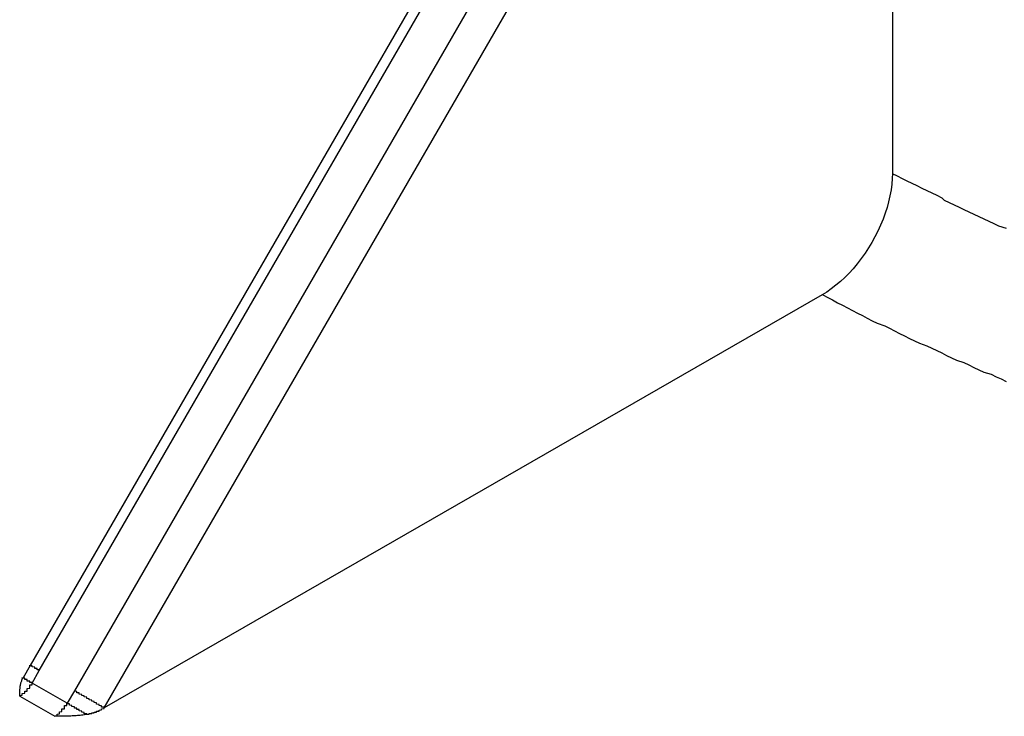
# Model space of a CAD drawing. Extents: x 553 to 1147, y -554 to 286.
# Tile 21 of 49: x 1078.03 to 1082, y -183.02 to -180.21. Entities that reach past the tile are written whole.
import ezdxf

# ---------------------------------------------------------------- set-up
doc = ezdxf.new("R2010")
doc.units = 0
doc.header["$LTSCALE"] = 2
doc.layers.add('ETROIT_VISIBLE__ISO_', color=7, linetype='CONTINUOUS')
doc.layers.add('VISIBLE__ISO_', color=7, linetype='CONTINUOUS')

msp = doc.modelspace()

# ---------------------------------------------------------------- linework, layer by layer
at = {"layer": 'ETROIT_VISIBLE__ISO_'}
for p, q in [((1078.1087, -182.8363), (1081.2825, -177.3392)), ((1081.4307, -177.4088), (1078.2502, -182.9177)), ((1078.3709, -182.9874), (1081.5514, -177.4785)), ((1078.0794, -182.887), (1078.1087, -182.8363)), ((1078.2209, -182.9684), (1078.0794, -182.887)), ((1078.2502, -182.9177), (1078.2209, -182.9684)), ((1078.0294, -182.9397), (1078.1709, -183.0212))]:
    msp.add_line(p, q, dxfattribs=at)
for points in [[(1081.55, -180.829, 0), (1081.57, -180.839, 0), (1081.59, -180.849, 0), (1081.61, -180.859, 0), (1081.63, -180.869, 0), (1081.65, -180.878, 0), (1081.67, -180.888, 0), (1081.69, -180.898, 0), (1081.71, -180.908, 0), (1081.73, -180.917, 0), (1081.75, -180.927, 0), (1081.76, -180.937, 0), (1081.78, -180.946, 0), (1081.8, -180.956, 0), (1081.82, -180.965, 0), (1081.84, -180.975, 0), (1081.86, -180.984, 0), (1081.88, -180.994, 0), (1081.9, -181.003, 0), (1081.92, -181.012, 0), (1081.94, -181.022, 0), (1081.96, -181.031, 0), (1081.98, -181.04, 0), (1082.01, -181.05, 0)], [(1081.27, -181.319, 0), (1081.29, -181.33, 0), (1081.31, -181.34, 0), (1081.33, -181.351, 0), (1081.35, -181.361, 0), (1081.37, -181.372, 0), (1081.39, -181.382, 0), (1081.41, -181.393, 0), (1081.43, -181.403, 0), (1081.45, -181.413, 0), (1081.47, -181.424, 0), (1081.49, -181.434, 0), (1081.52, -181.444, 0), (1081.54, -181.454, 0), (1081.56, -181.464, 0), (1081.58, -181.475, 0), (1081.6, -181.485, 0), (1081.62, -181.495, 0), (1081.64, -181.505, 0), (1081.66, -181.515, 0), (1081.69, -181.525, 0), (1081.71, -181.534, 0), (1081.73, -181.544, 0), (1081.75, -181.554, 0), (1081.77, -181.564, 0), (1081.79, -181.574, 0), (1081.81, -181.583, 0), (1081.84, -181.593, 0), (1081.86, -181.602, 0), (1081.88, -181.612, 0), (1081.9, -181.622, 0), (1081.92, -181.631, 0), (1081.95, -181.64, 0), (1081.97, -181.65, 0), (1081.99, -181.659, 0), (1082.01, -181.669, 0)], [(1078.11, -182.836, 0), (1078.11, -182.836, 0), (1078.11, -182.836, 0), (1078.11, -182.835, 0), (1078.11, -182.835, 0), (1078.11, -182.835, 0), (1078.11, -182.834, 0), (1078.11, -182.834, 0), (1078.1, -182.834, 0), (1078.1, -182.834, 0), (1078.1, -182.833, 0), (1078.1, -182.833, 0), (1078.1, -182.833, 0), (1078.1, -182.832, 0), (1078.1, -182.832, 0), (1078.1, -182.832, 0), (1078.1, -182.832, 0), (1078.1, -182.831, 0), (1078.1, -182.831, 0), (1078.1, -182.831, 0), (1078.1, -182.831, 0), (1078.1, -182.83, 0), (1078.1, -182.83, 0), (1078.1, -182.83, 0), (1078.1, -182.829, 0), (1078.1, -182.829, 0), (1078.1, -182.829, 0), (1078.1, -182.829, 0), (1078.1, -182.828, 0), (1078.09, -182.828, 0), (1078.09, -182.828, 0), (1078.09, -182.828, 0), (1078.09, -182.827, 0), (1078.09, -182.827, 0), (1078.09, -182.827, 0), (1078.09, -182.827, 0), (1078.09, -182.827, 0), (1078.09, -182.826, 0), (1078.09, -182.826, 0), (1078.09, -182.826, 0), (1078.09, -182.826, 0), (1078.09, -182.825, 0), (1078.09, -182.825, 0), (1078.09, -182.825, 0), (1078.09, -182.825, 0), (1078.09, -182.824, 0), (1078.09, -182.824, 0), (1078.09, -182.824, 0), (1078.09, -182.824, 0), (1078.09, -182.824, 0), (1078.09, -182.823, 0), (1078.09, -182.823, 0), (1078.09, -182.823, 0), (1078.09, -182.823, 0), (1078.09, -182.823, 0), (1078.08, -182.822, 0), (1078.08, -182.822, 0), (1078.08, -182.822, 0), (1078.08, -182.822, 0), (1078.08, -182.822, 0), (1078.08, -182.822, 0), (1078.08, -182.821, 0), (1078.08, -182.821, 0), (1078.08, -182.821, 0), (1078.08, -182.821, 0), (1078.08, -182.821, 0), (1078.08, -182.82, 0), (1078.08, -182.82, 0), (1078.08, -182.82, 0), (1078.08, -182.82, 0), (1078.08, -182.82, 0), (1078.08, -182.82, 0), (1078.08, -182.82, 0), (1078.08, -182.819, 0), (1078.08, -182.819, 0), (1078.08, -182.819, 0), (1078.08, -182.819, 0), (1078.08, -182.819, 0), (1078.08, -182.819, 0), (1078.08, -182.819, 0), (1078.08, -182.818, 0), (1078.08, -182.818, 0), (1078.08, -182.818, 0), (1078.08, -182.818, 0), (1078.08, -182.818, 0), (1078.08, -182.818, 0), (1078.08, -182.818, 0), (1078.08, -182.818, 0), (1078.08, -182.817, 0), (1078.08, -182.817, 0), (1078.08, -182.817, 0), (1078.08, -182.817, 0), (1078.08, -182.817, 0), (1078.08, -182.817, 0), (1078.07, -182.817, 0), (1078.07, -182.817, 0), (1078.07, -182.817, 0), (1078.07, -182.817, 0), (1078.07, -182.817, 0), (1078.07, -182.816, 0), (1078.07, -182.816, 0), (1078.07, -182.816, 0), (1078.07, -182.816, 0), (1078.07, -182.816, 0), (1078.07, -182.816, 0), (1078.07, -182.816, 0), (1078.07, -182.816, 0), (1078.07, -182.816, 0), (1078.07, -182.816, 0), (1078.07, -182.816, 0), (1078.07, -182.816, 0), (1078.07, -182.816, 0), (1078.07, -182.816, 0), (1078.07, -182.816, 0), (1078.07, -182.816, 0), (1078.07, -182.816, 0), (1078.07, -182.815, 0), (1078.07, -182.815, 0), (1078.07, -182.815, 0), (1078.07, -182.815, 0), (1078.07, -182.815, 0), (1078.07, -182.815, 0), (1078.07, -182.815, 0), (1078.07, -182.815, 0), (1078.07, -182.815, 0), (1078.07, -182.815, 0), (1078.07, -182.815, 0), (1078.07, -182.815, 0), (1078.07, -182.815, 0)], [(1078.03, -182.94, 0), (1078.03, -182.939, 0), (1078.03, -182.939, 0), (1078.03, -182.939, 0), (1078.03, -182.939, 0), (1078.03, -182.938, 0), (1078.03, -182.938, 0), (1078.03, -182.938, 0), (1078.03, -182.938, 0), (1078.03, -182.937, 0), (1078.03, -182.937, 0), (1078.03, -182.937, 0), (1078.03, -182.937, 0), (1078.04, -182.936, 0), (1078.04, -182.936, 0), (1078.04, -182.936, 0), (1078.04, -182.935, 0), (1078.04, -182.935, 0), (1078.04, -182.935, 0), (1078.04, -182.934, 0), (1078.04, -182.934, 0), (1078.04, -182.934, 0), (1078.04, -182.934, 0), (1078.04, -182.933, 0), (1078.04, -182.933, 0), (1078.04, -182.933, 0), (1078.04, -182.932, 0), (1078.04, -182.932, 0), (1078.04, -182.932, 0), (1078.04, -182.931, 0), (1078.04, -182.931, 0), (1078.04, -182.931, 0), (1078.04, -182.93, 0), (1078.04, -182.93, 0), (1078.04, -182.93, 0), (1078.04, -182.929, 0), (1078.04, -182.929, 0), (1078.05, -182.928, 0), (1078.05, -182.928, 0), (1078.05, -182.928, 0), (1078.05, -182.927, 0), (1078.05, -182.927, 0), (1078.05, -182.927, 0), (1078.05, -182.926, 0), (1078.05, -182.926, 0), (1078.05, -182.926, 0), (1078.05, -182.925, 0), (1078.05, -182.925, 0), (1078.05, -182.924, 0), (1078.05, -182.924, 0), (1078.05, -182.924, 0), (1078.05, -182.923, 0), (1078.05, -182.923, 0), (1078.05, -182.922, 0), (1078.05, -182.922, 0), (1078.05, -182.922, 0), (1078.05, -182.921, 0), (1078.05, -182.921, 0), (1078.05, -182.92, 0), (1078.05, -182.92, 0), (1078.05, -182.92, 0), (1078.06, -182.919, 0), (1078.06, -182.919, 0), (1078.06, -182.918, 0), (1078.06, -182.918, 0), (1078.06, -182.918, 0), (1078.06, -182.917, 0), (1078.06, -182.917, 0), (1078.06, -182.916, 0), (1078.06, -182.916, 0), (1078.06, -182.915, 0), (1078.06, -182.915, 0), (1078.06, -182.914, 0), (1078.06, -182.914, 0), (1078.06, -182.914, 0), (1078.06, -182.913, 0), (1078.06, -182.913, 0), (1078.06, -182.912, 0), (1078.06, -182.912, 0), (1078.06, -182.911, 0), (1078.06, -182.911, 0), (1078.06, -182.91, 0), (1078.06, -182.91, 0), (1078.06, -182.91, 0), (1078.06, -182.909, 0), (1078.06, -182.909, 0), (1078.07, -182.908, 0), (1078.07, -182.908, 0), (1078.07, -182.907, 0), (1078.07, -182.907, 0), (1078.07, -182.906, 0), (1078.07, -182.906, 0), (1078.07, -182.905, 0), (1078.07, -182.905, 0), (1078.07, -182.904, 0), (1078.07, -182.904, 0), (1078.07, -182.903, 0), (1078.07, -182.903, 0), (1078.07, -182.902, 0), (1078.07, -182.902, 0), (1078.07, -182.901, 0), (1078.07, -182.901, 0), (1078.07, -182.9, 0), (1078.07, -182.9, 0), (1078.07, -182.899, 0), (1078.07, -182.899, 0), (1078.07, -182.898, 0), (1078.07, -182.898, 0), (1078.07, -182.897, 0), (1078.07, -182.897, 0), (1078.07, -182.896, 0), (1078.07, -182.896, 0), (1078.07, -182.895, 0), (1078.07, -182.895, 0), (1078.07, -182.894, 0), (1078.08, -182.894, 0), (1078.08, -182.893, 0), (1078.08, -182.893, 0), (1078.08, -182.892, 0), (1078.08, -182.892, 0), (1078.08, -182.891, 0), (1078.08, -182.891, 0), (1078.08, -182.89, 0), (1078.08, -182.89, 0), (1078.08, -182.889, 0), (1078.08, -182.889, 0), (1078.08, -182.888, 0), (1078.08, -182.888, 0), (1078.08, -182.887, 0)], [(1078.08, -182.887, 0), (1078.08, -182.887, 0), (1078.08, -182.886, 0), (1078.08, -182.886, 0), (1078.08, -182.886, 0), (1078.08, -182.886, 0), (1078.08, -182.885, 0), (1078.08, -182.885, 0), (1078.08, -182.885, 0), (1078.07, -182.884, 0), (1078.07, -182.884, 0), (1078.07, -182.884, 0), (1078.07, -182.884, 0), (1078.07, -182.883, 0), (1078.07, -182.883, 0), (1078.07, -182.883, 0), (1078.07, -182.882, 0), (1078.07, -182.882, 0), (1078.07, -182.882, 0), (1078.07, -182.882, 0), (1078.07, -182.881, 0), (1078.07, -182.881, 0), (1078.07, -182.881, 0), (1078.07, -182.881, 0), (1078.07, -182.88, 0), (1078.07, -182.88, 0), (1078.07, -182.88, 0), (1078.07, -182.88, 0), (1078.07, -182.879, 0), (1078.07, -182.879, 0), (1078.07, -182.879, 0), (1078.06, -182.879, 0), (1078.06, -182.878, 0), (1078.06, -182.878, 0), (1078.06, -182.878, 0), (1078.06, -182.878, 0), (1078.06, -182.877, 0), (1078.06, -182.877, 0), (1078.06, -182.877, 0), (1078.06, -182.877, 0), (1078.06, -182.876, 0), (1078.06, -182.876, 0), (1078.06, -182.876, 0), (1078.06, -182.876, 0), (1078.06, -182.876, 0), (1078.06, -182.875, 0), (1078.06, -182.875, 0), (1078.06, -182.875, 0), (1078.06, -182.875, 0), (1078.06, -182.874, 0), (1078.06, -182.874, 0), (1078.06, -182.874, 0), (1078.06, -182.874, 0), (1078.06, -182.874, 0), (1078.06, -182.873, 0), (1078.06, -182.873, 0), (1078.06, -182.873, 0), (1078.05, -182.873, 0), (1078.05, -182.873, 0), (1078.05, -182.873, 0), (1078.05, -182.872, 0), (1078.05, -182.872, 0), (1078.05, -182.872, 0), (1078.05, -182.872, 0), (1078.05, -182.872, 0), (1078.05, -182.871, 0), (1078.05, -182.871, 0), (1078.05, -182.871, 0), (1078.05, -182.871, 0), (1078.05, -182.871, 0), (1078.05, -182.871, 0), (1078.05, -182.871, 0), (1078.05, -182.87, 0), (1078.05, -182.87, 0), (1078.05, -182.87, 0), (1078.05, -182.87, 0), (1078.05, -182.87, 0), (1078.05, -182.87, 0), (1078.05, -182.87, 0), (1078.05, -182.869, 0), (1078.05, -182.869, 0), (1078.05, -182.869, 0), (1078.05, -182.869, 0), (1078.05, -182.869, 0), (1078.05, -182.869, 0), (1078.05, -182.869, 0), (1078.05, -182.869, 0), (1078.05, -182.868, 0), (1078.05, -182.868, 0), (1078.05, -182.868, 0), (1078.05, -182.868, 0), (1078.05, -182.868, 0), (1078.05, -182.868, 0), (1078.05, -182.868, 0), (1078.05, -182.868, 0), (1078.05, -182.868, 0), (1078.05, -182.867, 0), (1078.05, -182.867, 0), (1078.05, -182.867, 0), (1078.05, -182.867, 0), (1078.04, -182.867, 0), (1078.04, -182.867, 0), (1078.04, -182.867, 0), (1078.04, -182.867, 0), (1078.04, -182.867, 0), (1078.04, -182.867, 0), (1078.04, -182.867, 0), (1078.04, -182.867, 0), (1078.04, -182.867, 0), (1078.04, -182.867, 0), (1078.04, -182.867, 0), (1078.04, -182.866, 0), (1078.04, -182.866, 0), (1078.04, -182.866, 0), (1078.04, -182.866, 0), (1078.04, -182.866, 0), (1078.04, -182.866, 0), (1078.04, -182.866, 0), (1078.04, -182.866, 0), (1078.04, -182.866, 0), (1078.04, -182.866, 0), (1078.04, -182.866, 0), (1078.04, -182.866, 0), (1078.04, -182.866, 0), (1078.04, -182.866, 0), (1078.04, -182.866, 0), (1078.04, -182.866, 0), (1078.04, -182.866, 0), (1078.04, -182.866, 0)], [(1078.37, -182.987, 0), (1078.37, -182.987, 0), (1078.37, -182.987, 0), (1078.37, -182.986, 0), (1078.37, -182.986, 0), (1078.37, -182.986, 0), (1078.37, -182.985, 0), (1078.37, -182.985, 0), (1078.37, -182.984, 0), (1078.36, -182.984, 0), (1078.36, -182.984, 0), (1078.36, -182.983, 0), (1078.36, -182.983, 0), (1078.36, -182.982, 0), (1078.36, -182.982, 0), (1078.36, -182.981, 0), (1078.36, -182.981, 0), (1078.36, -182.981, 0), (1078.36, -182.98, 0), (1078.36, -182.98, 0), (1078.36, -182.979, 0), (1078.36, -182.979, 0), (1078.35, -182.978, 0), (1078.35, -182.978, 0), (1078.35, -182.977, 0), (1078.35, -182.977, 0), (1078.35, -182.976, 0), (1078.35, -182.976, 0), (1078.35, -182.975, 0), (1078.35, -182.975, 0), (1078.35, -182.974, 0), (1078.35, -182.974, 0), (1078.35, -182.973, 0), (1078.35, -182.973, 0), (1078.34, -182.972, 0), (1078.34, -182.972, 0), (1078.34, -182.971, 0), (1078.34, -182.971, 0), (1078.34, -182.97, 0), (1078.34, -182.97, 0), (1078.34, -182.969, 0), (1078.34, -182.968, 0), (1078.34, -182.968, 0), (1078.34, -182.967, 0), (1078.34, -182.967, 0), (1078.33, -182.966, 0), (1078.33, -182.966, 0), (1078.33, -182.965, 0), (1078.33, -182.964, 0), (1078.33, -182.964, 0), (1078.33, -182.963, 0), (1078.33, -182.963, 0), (1078.33, -182.962, 0), (1078.33, -182.962, 0), (1078.33, -182.961, 0), (1078.32, -182.96, 0), (1078.32, -182.96, 0), (1078.32, -182.959, 0), (1078.32, -182.959, 0), (1078.32, -182.958, 0), (1078.32, -182.957, 0), (1078.32, -182.957, 0), (1078.32, -182.956, 0), (1078.32, -182.956, 0), (1078.31, -182.955, 0), (1078.31, -182.954, 0), (1078.31, -182.954, 0), (1078.31, -182.953, 0), (1078.31, -182.953, 0), (1078.31, -182.952, 0), (1078.31, -182.951, 0), (1078.31, -182.951, 0), (1078.31, -182.95, 0), (1078.31, -182.95, 0), (1078.3, -182.949, 0), (1078.3, -182.948, 0), (1078.3, -182.948, 0), (1078.3, -182.947, 0), (1078.3, -182.946, 0), (1078.3, -182.946, 0), (1078.3, -182.945, 0), (1078.3, -182.945, 0), (1078.3, -182.944, 0), (1078.29, -182.943, 0), (1078.29, -182.943, 0), (1078.29, -182.942, 0), (1078.29, -182.942, 0), (1078.29, -182.941, 0), (1078.29, -182.94, 0), (1078.29, -182.94, 0), (1078.29, -182.939, 0), (1078.29, -182.939, 0), (1078.29, -182.938, 0), (1078.28, -182.937, 0), (1078.28, -182.937, 0), (1078.28, -182.936, 0), (1078.28, -182.936, 0), (1078.28, -182.935, 0), (1078.28, -182.934, 0), (1078.28, -182.934, 0), (1078.28, -182.933, 0), (1078.28, -182.933, 0), (1078.27, -182.932, 0), (1078.27, -182.931, 0), (1078.27, -182.931, 0), (1078.27, -182.93, 0), (1078.27, -182.93, 0), (1078.27, -182.929, 0), (1078.27, -182.928, 0), (1078.27, -182.928, 0), (1078.27, -182.927, 0), (1078.27, -182.927, 0), (1078.26, -182.926, 0), (1078.26, -182.926, 0), (1078.26, -182.925, 0), (1078.26, -182.925, 0), (1078.26, -182.924, 0), (1078.26, -182.923, 0), (1078.26, -182.923, 0), (1078.26, -182.922, 0), (1078.26, -182.922, 0), (1078.26, -182.921, 0), (1078.26, -182.921, 0), (1078.25, -182.92, 0), (1078.25, -182.92, 0), (1078.25, -182.919, 0), (1078.25, -182.919, 0), (1078.25, -182.918, 0), (1078.25, -182.918, 0)], [(1078.17, -183.021, 0), (1078.17, -183.021, 0), (1078.17, -183.021, 0), (1078.17, -183.02, 0), (1078.17, -183.02, 0), (1078.17, -183.02, 0), (1078.17, -183.02, 0), (1078.17, -183.019, 0), (1078.17, -183.019, 0), (1078.17, -183.019, 0), (1078.18, -183.019, 0), (1078.18, -183.018, 0), (1078.18, -183.018, 0), (1078.18, -183.018, 0), (1078.18, -183.017, 0), (1078.18, -183.017, 0), (1078.18, -183.017, 0), (1078.18, -183.016, 0), (1078.18, -183.016, 0), (1078.18, -183.016, 0), (1078.18, -183.016, 0), (1078.18, -183.015, 0), (1078.18, -183.015, 0), (1078.18, -183.015, 0), (1078.18, -183.014, 0), (1078.18, -183.014, 0), (1078.18, -183.014, 0), (1078.18, -183.013, 0), (1078.18, -183.013, 0), (1078.18, -183.013, 0), (1078.18, -183.012, 0), (1078.18, -183.012, 0), (1078.18, -183.012, 0), (1078.19, -183.011, 0), (1078.19, -183.011, 0), (1078.19, -183.011, 0), (1078.19, -183.01, 0), (1078.19, -183.01, 0), (1078.19, -183.01, 0), (1078.19, -183.009, 0), (1078.19, -183.009, 0), (1078.19, -183.008, 0), (1078.19, -183.008, 0), (1078.19, -183.008, 0), (1078.19, -183.007, 0), (1078.19, -183.007, 0), (1078.19, -183.007, 0), (1078.19, -183.006, 0), (1078.19, -183.006, 0), (1078.19, -183.005, 0), (1078.19, -183.005, 0), (1078.19, -183.005, 0), (1078.19, -183.004, 0), (1078.19, -183.004, 0), (1078.19, -183.003, 0), (1078.19, -183.003, 0), (1078.19, -183.003, 0), (1078.2, -183.002, 0), (1078.2, -183.002, 0), (1078.2, -183.001, 0), (1078.2, -183.001, 0), (1078.2, -183.001, 0), (1078.2, -183, 0), (1078.2, -183, 0), (1078.2, -182.999, 0), (1078.2, -182.999, 0), (1078.2, -182.999, 0), (1078.2, -182.998, 0), (1078.2, -182.998, 0), (1078.2, -182.997, 0), (1078.2, -182.997, 0), (1078.2, -182.996, 0), (1078.2, -182.996, 0), (1078.2, -182.995, 0), (1078.2, -182.995, 0), (1078.2, -182.995, 0), (1078.2, -182.994, 0), (1078.2, -182.994, 0), (1078.2, -182.993, 0), (1078.2, -182.993, 0), (1078.2, -182.992, 0), (1078.2, -182.992, 0), (1078.2, -182.991, 0), (1078.21, -182.991, 0), (1078.21, -182.99, 0), (1078.21, -182.99, 0), (1078.21, -182.99, 0), (1078.21, -182.989, 0), (1078.21, -182.989, 0), (1078.21, -182.988, 0), (1078.21, -182.988, 0), (1078.21, -182.987, 0), (1078.21, -182.987, 0), (1078.21, -182.986, 0), (1078.21, -182.986, 0), (1078.21, -182.985, 0), (1078.21, -182.985, 0), (1078.21, -182.984, 0), (1078.21, -182.984, 0), (1078.21, -182.983, 0), (1078.21, -182.983, 0), (1078.21, -182.982, 0), (1078.21, -182.982, 0), (1078.21, -182.981, 0), (1078.21, -182.981, 0), (1078.21, -182.98, 0), (1078.21, -182.98, 0), (1078.21, -182.979, 0), (1078.21, -182.979, 0), (1078.21, -182.978, 0), (1078.22, -182.978, 0), (1078.22, -182.977, 0), (1078.22, -182.977, 0), (1078.22, -182.976, 0), (1078.22, -182.976, 0), (1078.22, -182.975, 0), (1078.22, -182.975, 0), (1078.22, -182.974, 0), (1078.22, -182.974, 0), (1078.22, -182.973, 0), (1078.22, -182.973, 0), (1078.22, -182.972, 0), (1078.22, -182.972, 0), (1078.22, -182.971, 0), (1078.22, -182.971, 0), (1078.22, -182.97, 0), (1078.22, -182.97, 0), (1078.22, -182.969, 0), (1078.22, -182.968, 0)], [(1078.3, -183.013, 0), (1078.3, -183.013, 0), (1078.3, -183.013, 0), (1078.3, -183.012, 0), (1078.3, -183.012, 0), (1078.3, -183.012, 0), (1078.3, -183.011, 0), (1078.29, -183.011, 0), (1078.29, -183.011, 0), (1078.29, -183.01, 0), (1078.29, -183.01, 0), (1078.29, -183.01, 0), (1078.29, -183.009, 0), (1078.29, -183.009, 0), (1078.29, -183.008, 0), (1078.29, -183.008, 0), (1078.29, -183.008, 0), (1078.29, -183.007, 0), (1078.29, -183.007, 0), (1078.29, -183.007, 0), (1078.29, -183.006, 0), (1078.29, -183.006, 0), (1078.29, -183.006, 0), (1078.28, -183.005, 0), (1078.28, -183.005, 0), (1078.28, -183.004, 0), (1078.28, -183.004, 0), (1078.28, -183.004, 0), (1078.28, -183.003, 0), (1078.28, -183.003, 0), (1078.28, -183.003, 0), (1078.28, -183.002, 0), (1078.28, -183.002, 0), (1078.28, -183.002, 0), (1078.28, -183.001, 0), (1078.28, -183.001, 0), (1078.28, -183, 0), (1078.28, -183, 0), (1078.28, -183, 0), (1078.27, -182.999, 0), (1078.27, -182.999, 0), (1078.27, -182.999, 0), (1078.27, -182.998, 0), (1078.27, -182.998, 0), (1078.27, -182.998, 0), (1078.27, -182.997, 0), (1078.27, -182.997, 0), (1078.27, -182.996, 0), (1078.27, -182.996, 0), (1078.27, -182.996, 0), (1078.27, -182.995, 0), (1078.27, -182.995, 0), (1078.27, -182.995, 0), (1078.27, -182.994, 0), (1078.26, -182.994, 0), (1078.26, -182.993, 0), (1078.26, -182.993, 0), (1078.26, -182.993, 0), (1078.26, -182.992, 0), (1078.26, -182.992, 0), (1078.26, -182.992, 0), (1078.26, -182.991, 0), (1078.26, -182.991, 0), (1078.26, -182.991, 0), (1078.26, -182.99, 0), (1078.26, -182.99, 0), (1078.26, -182.989, 0), (1078.26, -182.989, 0), (1078.26, -182.989, 0), (1078.26, -182.988, 0), (1078.25, -182.988, 0), (1078.25, -182.988, 0), (1078.25, -182.987, 0), (1078.25, -182.987, 0), (1078.25, -182.987, 0), (1078.25, -182.986, 0), (1078.25, -182.986, 0), (1078.25, -182.985, 0), (1078.25, -182.985, 0), (1078.25, -182.985, 0), (1078.25, -182.984, 0), (1078.25, -182.984, 0), (1078.25, -182.984, 0), (1078.25, -182.983, 0), (1078.25, -182.983, 0), (1078.25, -182.983, 0), (1078.24, -182.982, 0), (1078.24, -182.982, 0), (1078.24, -182.982, 0), (1078.24, -182.981, 0), (1078.24, -182.981, 0), (1078.24, -182.98, 0), (1078.24, -182.98, 0), (1078.24, -182.98, 0), (1078.24, -182.979, 0), (1078.24, -182.979, 0), (1078.24, -182.979, 0), (1078.24, -182.978, 0), (1078.24, -182.978, 0), (1078.24, -182.978, 0), (1078.24, -182.977, 0), (1078.24, -182.977, 0), (1078.24, -182.977, 0), (1078.23, -182.976, 0), (1078.23, -182.976, 0), (1078.23, -182.976, 0), (1078.23, -182.975, 0), (1078.23, -182.975, 0), (1078.23, -182.975, 0), (1078.23, -182.974, 0), (1078.23, -182.974, 0), (1078.23, -182.974, 0), (1078.23, -182.973, 0), (1078.23, -182.973, 0), (1078.23, -182.973, 0), (1078.23, -182.972, 0), (1078.23, -182.972, 0), (1078.23, -182.972, 0), (1078.23, -182.972, 0), (1078.23, -182.971, 0), (1078.23, -182.971, 0), (1078.22, -182.971, 0), (1078.22, -182.97, 0), (1078.22, -182.97, 0), (1078.22, -182.97, 0), (1078.22, -182.969, 0), (1078.22, -182.969, 0), (1078.22, -182.969, 0), (1078.22, -182.968, 0)]]:
    msp.add_polyline3d(points, dxfattribs=at)
at = {"layer": 'VISIBLE__ISO_'}
for p, q in [((1081.2459, -177.3182), (1078.0721, -182.8153)), ((1081.5514, -177.4785), (1081.5514, -180.8289)), ((1081.2683, -181.3189), (1078.3709, -182.9874)), ((1078.0721, -182.8153), (1078.0432, -182.8654))]:
    msp.add_line(p, q, dxfattribs=at)
at = {"layer": 'VISIBLE__ISO_', "flags": 128}
for points in [[(1081.5514, -180.8289), (1081.5508, -180.8499), (1081.5488, -180.8725), (1081.5457, -180.8959), (1081.5414, -180.9198), (1081.5361, -180.9435), (1081.5299, -180.9665), (1081.5224, -180.9896), (1081.5135, -181.0137), (1081.5034, -181.0381), (1081.4924, -181.0623), (1081.4807, -181.0857), (1081.4685, -181.1079), (1081.4553, -181.1296), (1081.4408, -181.1515), (1081.4254, -181.1731), (1081.4093, -181.194), (1081.3929, -181.2137), (1081.3766, -181.2317), (1081.3598, -181.2486), (1081.3419, -181.265), (1081.3234, -181.2805), (1081.3047, -181.2949), (1081.2862, -181.3079), (1081.2683, -181.3189)], [(1078.0294, -182.9397), (1078.0295, -182.9368), (1078.0295, -182.9338), (1078.0295, -182.9308), (1078.0296, -182.9277), (1078.0297, -182.9246), (1078.0298, -182.9214), (1078.0299, -182.9183), (1078.0301, -182.9151), (1078.0304, -182.9119), (1078.0307, -182.9087), (1078.031, -182.9056), (1078.0314, -182.9024), (1078.0319, -182.8992), (1078.0325, -182.896), (1078.0331, -182.8929), (1078.0338, -182.8897), (1078.0346, -182.8866), (1078.0355, -182.8836), (1078.0364, -182.8805), (1078.0375, -182.8775), (1078.0387, -182.8746), (1078.0399, -182.8717), (1078.0413, -182.8688), (1078.0429, -182.866)], [(1078.2989, -183.0135), (1078.294, -183.0143), (1078.2891, -183.0151), (1078.284, -183.0159), (1078.2789, -183.0165), (1078.2737, -183.0172), (1078.2684, -183.0177), (1078.2631, -183.0182), (1078.2577, -183.0187), (1078.2523, -183.0191), (1078.2468, -183.0194), (1078.2413, -183.0198), (1078.2358, -183.02), (1078.2302, -183.0203), (1078.2247, -183.0205), (1078.2192, -183.0206), (1078.2136, -183.0208), (1078.2081, -183.0209), (1078.2026, -183.021), (1078.1972, -183.0211), (1078.1918, -183.0211), (1078.1865, -183.0211), (1078.1812, -183.0212), (1078.176, -183.0212), (1078.1709, -183.0212)]]:
    msp.add_lwpolyline(points, dxfattribs=at)
at = {"layer": 'VISIBLE__ISO_'}
for points in [[(1078.04, -182.865, 0), (1078.04, -182.865, 0), (1078.04, -182.865, 0), (1078.04, -182.865, 0), (1078.04, -182.865, 0), (1078.04, -182.865, 0), (1078.04, -182.865, 0), (1078.04, -182.865, 0), (1078.04, -182.865, 0), (1078.04, -182.865, 0), (1078.04, -182.865, 0), (1078.04, -182.865, 0), (1078.04, -182.865, 0), (1078.04, -182.865, 0), (1078.04, -182.865, 0), (1078.04, -182.865, 0), (1078.04, -182.865, 0), (1078.04, -182.865, 0), (1078.04, -182.865, 0), (1078.04, -182.865, 0), (1078.04, -182.865, 0), (1078.04, -182.865, 0), (1078.04, -182.865, 0), (1078.04, -182.865, 0), (1078.04, -182.865, 0), (1078.04, -182.865, 0), (1078.04, -182.865, 0), (1078.04, -182.865, 0), (1078.04, -182.865, 0), (1078.04, -182.866, 0), (1078.04, -182.866, 0), (1078.04, -182.866, 0), (1078.04, -182.866, 0), (1078.04, -182.866, 0), (1078.04, -182.866, 0), (1078.04, -182.866, 0), (1078.04, -182.866, 0), (1078.04, -182.866, 0), (1078.04, -182.866, 0), (1078.04, -182.866, 0), (1078.04, -182.866, 0), (1078.04, -182.866, 0), (1078.04, -182.866, 0), (1078.04, -182.866, 0), (1078.04, -182.866, 0), (1078.04, -182.866, 0), (1078.04, -182.866, 0), (1078.04, -182.866, 0), (1078.04, -182.866, 0), (1078.04, -182.866, 0), (1078.04, -182.866, 0), (1078.04, -182.866, 0), (1078.04, -182.866, 0), (1078.04, -182.866, 0), (1078.04, -182.866, 0), (1078.04, -182.866, 0), (1078.04, -182.866, 0), (1078.04, -182.866, 0), (1078.04, -182.866, 0), (1078.04, -182.866, 0), (1078.04, -182.866, 0), (1078.04, -182.866, 0), (1078.04, -182.866, 0), (1078.04, -182.866, 0), (1078.04, -182.866, 0), (1078.04, -182.866, 0), (1078.04, -182.866, 0), (1078.04, -182.866, 0), (1078.04, -182.866, 0), (1078.04, -182.866, 0), (1078.04, -182.866, 0), (1078.04, -182.866, 0), (1078.04, -182.866, 0), (1078.04, -182.866, 0), (1078.04, -182.866, 0), (1078.04, -182.866, 0), (1078.04, -182.866, 0), (1078.04, -182.866, 0), (1078.04, -182.866, 0), (1078.04, -182.866, 0), (1078.04, -182.866, 0), (1078.04, -182.866, 0), (1078.04, -182.866, 0), (1078.04, -182.866, 0), (1078.04, -182.866, 0), (1078.04, -182.866, 0), (1078.04, -182.866, 0), (1078.04, -182.866, 0), (1078.04, -182.866, 0), (1078.04, -182.866, 0), (1078.04, -182.866, 0), (1078.04, -182.866, 0), (1078.04, -182.866, 0), (1078.04, -182.866, 0), (1078.04, -182.866, 0), (1078.04, -182.866, 0), (1078.04, -182.866, 0), (1078.04, -182.866, 0), (1078.04, -182.866, 0), (1078.04, -182.866, 0), (1078.04, -182.866, 0), (1078.04, -182.866, 0), (1078.04, -182.866, 0), (1078.04, -182.866, 0), (1078.04, -182.866, 0), (1078.04, -182.866, 0), (1078.04, -182.866, 0), (1078.04, -182.866, 0), (1078.04, -182.866, 0), (1078.04, -182.866, 0), (1078.04, -182.866, 0), (1078.04, -182.866, 0), (1078.04, -182.866, 0), (1078.04, -182.866, 0), (1078.04, -182.866, 0), (1078.04, -182.866, 0), (1078.04, -182.866, 0), (1078.04, -182.866, 0), (1078.04, -182.866, 0), (1078.04, -182.866, 0), (1078.04, -182.866, 0), (1078.04, -182.866, 0), (1078.04, -182.866, 0), (1078.04, -182.866, 0), (1078.04, -182.866, 0), (1078.04, -182.866, 0), (1078.04, -182.866, 0), (1078.04, -182.866, 0), (1078.04, -182.866, 0)], [(1078.3, -183.013, 0), (1078.3, -183.013, 0), (1078.3, -183.013, 0), (1078.3, -183.013, 0), (1078.3, -183.013, 0), (1078.3, -183.013, 0), (1078.3, -183.013, 0), (1078.3, -183.013, 0), (1078.3, -183.013, 0), (1078.3, -183.012, 0), (1078.3, -183.012, 0), (1078.31, -183.012, 0), (1078.31, -183.012, 0), (1078.31, -183.012, 0), (1078.31, -183.012, 0), (1078.31, -183.012, 0), (1078.31, -183.011, 0), (1078.31, -183.011, 0), (1078.31, -183.011, 0), (1078.31, -183.011, 0), (1078.31, -183.011, 0), (1078.31, -183.011, 0), (1078.31, -183.011, 0), (1078.31, -183.01, 0), (1078.31, -183.01, 0), (1078.31, -183.01, 0), (1078.31, -183.01, 0), (1078.32, -183.01, 0), (1078.32, -183.01, 0), (1078.32, -183.01, 0), (1078.32, -183.009, 0), (1078.32, -183.009, 0), (1078.32, -183.009, 0), (1078.32, -183.009, 0), (1078.32, -183.009, 0), (1078.32, -183.009, 0), (1078.32, -183.008, 0), (1078.32, -183.008, 0), (1078.32, -183.008, 0), (1078.32, -183.008, 0), (1078.32, -183.008, 0), (1078.32, -183.008, 0), (1078.32, -183.007, 0), (1078.32, -183.007, 0), (1078.33, -183.007, 0), (1078.33, -183.007, 0), (1078.33, -183.007, 0), (1078.33, -183.007, 0), (1078.33, -183.006, 0), (1078.33, -183.006, 0), (1078.33, -183.006, 0), (1078.33, -183.006, 0), (1078.33, -183.006, 0), (1078.33, -183.005, 0), (1078.33, -183.005, 0), (1078.33, -183.005, 0), (1078.33, -183.005, 0), (1078.33, -183.005, 0), (1078.33, -183.004, 0), (1078.33, -183.004, 0), (1078.33, -183.004, 0), (1078.33, -183.004, 0), (1078.34, -183.004, 0), (1078.34, -183.003, 0), (1078.34, -183.003, 0), (1078.34, -183.003, 0), (1078.34, -183.003, 0), (1078.34, -183.003, 0), (1078.34, -183.002, 0), (1078.34, -183.002, 0), (1078.34, -183.002, 0), (1078.34, -183.002, 0), (1078.34, -183.001, 0), (1078.34, -183.001, 0), (1078.34, -183.001, 0), (1078.34, -183.001, 0), (1078.34, -183.001, 0), (1078.34, -183, 0), (1078.34, -183, 0), (1078.35, -183, 0), (1078.35, -183, 0), (1078.35, -182.999, 0), (1078.35, -182.999, 0), (1078.35, -182.999, 0), (1078.35, -182.999, 0), (1078.35, -182.999, 0), (1078.35, -182.998, 0), (1078.35, -182.998, 0), (1078.35, -182.998, 0), (1078.35, -182.998, 0), (1078.35, -182.997, 0), (1078.35, -182.997, 0), (1078.35, -182.997, 0), (1078.35, -182.997, 0), (1078.35, -182.996, 0), (1078.35, -182.996, 0), (1078.35, -182.996, 0), (1078.35, -182.996, 0), (1078.36, -182.995, 0), (1078.36, -182.995, 0), (1078.36, -182.995, 0), (1078.36, -182.995, 0), (1078.36, -182.994, 0), (1078.36, -182.994, 0), (1078.36, -182.994, 0), (1078.36, -182.994, 0), (1078.36, -182.993, 0), (1078.36, -182.993, 0), (1078.36, -182.993, 0), (1078.36, -182.993, 0), (1078.36, -182.992, 0), (1078.36, -182.992, 0), (1078.36, -182.992, 0), (1078.36, -182.992, 0), (1078.36, -182.991, 0), (1078.36, -182.991, 0), (1078.36, -182.991, 0), (1078.37, -182.99, 0), (1078.37, -182.99, 0), (1078.37, -182.99, 0), (1078.37, -182.99, 0), (1078.37, -182.989, 0), (1078.37, -182.989, 0), (1078.37, -182.989, 0), (1078.37, -182.989, 0), (1078.37, -182.988, 0), (1078.37, -182.988, 0), (1078.37, -182.988, 0), (1078.37, -182.987, 0)]]:
    msp.add_polyline3d(points, dxfattribs=at)

doc.saveas('drawing.dxf')
